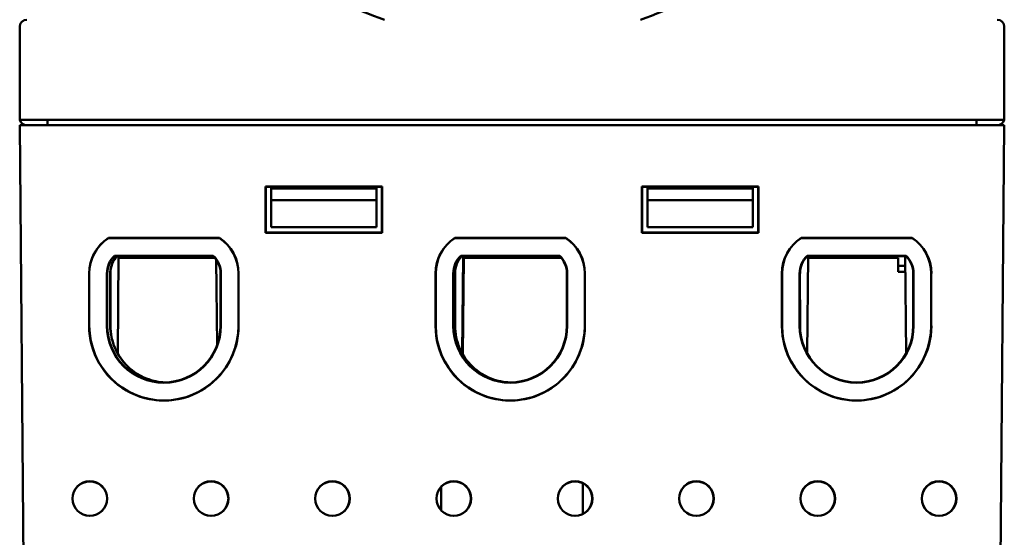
# Model space of a CAD drawing. Header units: inches. Extents: x 1 to 24, y 0.3 to 18.7.
# Tile 15 of 20: x 9.4 to 12.2, y 14.3 to 15.7. Entities that reach past the tile are written whole.
import ezdxf

# ---------------------------------------------------------------- set-up
doc = ezdxf.new("R2010")
doc.units = ezdxf.units.IN
doc.header["$LTSCALE"] = 0.8
doc.header["$MEASUREMENT"] = 0
doc.layers.add('Visible (ANSI)', color=7, linetype='Continuous', lineweight=50)

msp = doc.modelspace()

# ---------------------------------------------------------------- linework, layer by layer
at = {"layer": 'Visible (ANSI)'}
for p, q in [((9.3821, 15.4582), (9.3821, 15.7182)), ((12.1821, 15.4582), (12.1821, 15.7182)), ((9.3821, 15.4382), (9.4321, 15.4382)), ((9.3821, 15.4382), (9.3979, 13.6272)), ((9.3827, 15.4532), (12.1814, 15.4532)), ((12.1321, 15.4382), (9.4321, 15.4382)), ((9.4611, 15.4382), (9.4611, 15.4532)), ((12.1031, 15.4382), (12.1031, 15.4532)), ((12.1321, 15.4382), (12.1821, 15.4382)), ((12.1663, 13.6272), (12.1821, 15.4382)), ((10.0815, 15.2637), (10.0821, 15.2632)), ((10.0815, 15.1327), (10.0815, 15.2637)), ((10.0815, 15.2637), (10.4126, 15.2637)), ((10.0821, 15.2632), (10.0821, 15.1332)), ((10.4121, 15.2632), (10.0821, 15.2632)), ((10.0971, 15.2582), (10.097, 15.2632)), ((10.3971, 15.2632), (10.3971, 15.2582)), ((10.4126, 15.2637), (10.4121, 15.2632)), ((10.4121, 15.1332), (10.4121, 15.2632)), ((10.4126, 15.2637), (10.4126, 15.1327)), ((11.1515, 15.2637), (11.4826, 15.2637)), ((11.1515, 15.2637), (11.1521, 15.2632)), ((11.1515, 15.1327), (11.1515, 15.2637)), ((11.4821, 15.2632), (11.1521, 15.2632)), ((11.1521, 15.2632), (11.1521, 15.1332)), ((11.1671, 15.2582), (11.167, 15.2632)), ((11.4671, 15.2632), (11.4671, 15.2582)), ((11.4826, 15.2637), (11.4821, 15.2632)), ((11.4821, 15.1332), (11.4821, 15.2632)), ((11.4826, 15.2637), (11.4826, 15.1327)), ((10.0971, 15.2582), (10.3971, 15.2582)), ((10.0971, 15.2252), (10.0971, 15.2582)), ((10.3971, 15.2582), (10.3971, 15.2252)), ((11.1671, 15.2582), (11.4671, 15.2582)), ((11.1671, 15.2252), (11.1671, 15.2582)), ((11.4671, 15.2582), (11.4671, 15.2252)), ((10.0971, 15.2252), (10.3971, 15.2252)), ((10.0971, 15.1482), (10.0971, 15.2252)), ((10.3971, 15.2252), (10.3971, 15.1482)), ((11.1671, 15.2252), (11.4671, 15.2252)), ((11.1671, 15.1482), (11.1671, 15.2252)), ((11.4671, 15.2252), (11.4671, 15.1482)), ((10.3971, 15.1482), (10.0971, 15.1482)), ((11.4671, 15.1482), (11.1671, 15.1482)), ((10.0815, 15.1327), (10.0821, 15.1332)), ((10.4126, 15.1327), (10.0815, 15.1327)), ((10.0821, 15.1332), (10.4121, 15.1332)), ((10.4126, 15.1327), (10.4121, 15.1332)), ((11.1515, 15.1327), (11.1521, 15.1332)), ((11.4826, 15.1327), (11.1515, 15.1327)), ((11.1521, 15.1332), (11.4821, 15.1332)), ((11.4826, 15.1327), (11.4821, 15.1332)), ((9.6342, 15.1178), (9.95, 15.1178)), ((9.6343, 15.1173), (9.9498, 15.1173)), ((10.6192, 15.1178), (10.935, 15.1178)), ((10.6193, 15.1173), (10.9348, 15.1173)), ((11.6042, 15.1178), (11.92, 15.1178)), ((11.6043, 15.1173), (11.9198, 15.1173)), ((9.6515, 15.0673), (9.9327, 15.0673)), ((9.9323, 15.0664), (9.6519, 15.0664)), ((9.6607, 14.7901), (9.6631, 15.0664)), ((9.6666, 15.0664), (9.6666, 15.0632)), ((9.7494, 15.0664), (9.7494, 15.0632)), ((9.7989, 15.0664), (9.7989, 15.0632)), ((10.6365, 15.0673), (10.9177, 15.0673)), ((10.9173, 15.0664), (10.6369, 15.0664)), ((10.6407, 14.7901), (10.6431, 15.0664)), ((10.6955, 15.0664), (10.6955, 15.0613)), ((10.8686, 15.0664), (10.8687, 15.0613)), ((11.6215, 15.0673), (11.9027, 15.0673)), ((11.6216, 14.7896), (11.624, 15.0664)), ((11.9023, 15.0664), (11.6219, 15.0664)), ((11.6548, 15.0664), (11.6547, 15.0613)), ((11.8712, 15.0664), (11.8713, 15.0613)), ((11.9002, 15.0664), (11.9026, 14.7896)), ((9.663, 15.0613), (9.937, 15.0613)), ((9.6666, 15.0632), (9.6646, 15.0613)), ((9.7989, 15.0632), (9.7494, 15.0632)), ((9.7494, 15.0632), (9.7494, 15.0613)), ((9.7989, 15.0613), (9.7989, 15.0632)), ((9.9412, 15.0558), (9.9433, 14.8129)), ((10.6426, 14.7867), (10.645, 15.0613)), ((10.922, 15.0613), (10.645, 15.0613)), ((11.8798, 15.0613), (11.6239, 15.0613)), ((11.8798, 15.0613), (11.8801, 15.0213)), ((11.88, 15.0382), (11.9004, 15.0382)), ((9.5796, 14.8682), (9.5796, 15.017)), ((9.5801, 14.8682), (9.5801, 15.017)), ((9.6301, 14.8682), (9.6301, 15.017)), ((9.631, 15.017), (9.6311, 14.8682)), ((9.6396, 14.8691), (9.6396, 15.0179)), ((9.6401, 15.0179), (9.6401, 14.8691)), ((9.9531, 14.8682), (9.9531, 15.017)), ((9.9541, 15.017), (9.9541, 14.8682)), ((10.0041, 15.017), (10.0041, 14.8682)), ((10.0045, 15.017), (10.0045, 14.8682)), ((10.5646, 14.8682), (10.5646, 15.017)), ((10.5651, 14.8682), (10.5651, 15.017)), ((10.6151, 14.8682), (10.6151, 15.017)), ((10.616, 15.017), (10.6161, 14.8682)), ((10.6196, 14.8691), (10.6196, 15.0179)), ((10.6201, 15.0179), (10.6201, 14.8691)), ((10.9381, 14.8682), (10.9381, 15.017)), ((10.9391, 15.017), (10.9391, 14.8682)), ((10.9891, 15.017), (10.9891, 14.8682)), ((10.9895, 15.017), (10.9895, 14.8682)), ((11.5496, 14.8682), (11.5496, 15.017)), ((11.5501, 14.8682), (11.5501, 15.017)), ((11.6001, 14.8682), (11.6001, 15.017)), ((11.601, 15.017), (11.6011, 14.8682)), ((11.9006, 15.0213), (11.8801, 15.0213)), ((11.9231, 14.8682), (11.9231, 15.017)), ((11.9241, 15.017), (11.9241, 14.8682)), ((11.9741, 15.017), (11.9741, 14.8682)), ((11.9745, 15.017), (11.9745, 14.8682))]:
    msp.add_line(p, q, dxfattribs=at)
for centre, radius in [((9.5815, 14.3772), 0.0494), ((9.5815, 14.3772), 0.0489), ((9.9265, 14.3772), 0.0494), ((9.9265, 14.3772), 0.0489), ((10.2715, 14.3772), 0.0494), ((10.2715, 14.3772), 0.0489), ((10.6165, 14.3772), 0.0494), ((10.6165, 14.3772), 0.0489), ((10.9615, 14.3772), 0.0494), ((10.9615, 14.3772), 0.0489), ((11.3065, 14.3772), 0.0494), ((11.3065, 14.3772), 0.0489), ((11.6515, 14.3772), 0.0494), ((11.6515, 14.3772), 0.0489), ((11.9965, 14.3772), 0.0494), ((11.9965, 14.3772), 0.0489)]:
    msp.add_circle(centre, radius, dxfattribs=at)
for centre, radius, start, end in [((10.7836, 16.8028), 1.125, 237.4375, 251.1344), ((10.7836, 16.8028), 1.125, 288.8656, 302.3818), ((9.4021, 15.7182), 0.02, 90, 180), ((12.1621, 15.7182), 0.02, 0, 90), ((9.4021, 15.4582), 0.02, 180, 194.4775), ((12.1621, 15.4582), 0.02, 345.5225, 0), ((9.4021, 15.4582), 0.02, 194.4775, 270), ((12.1621, 15.4582), 0.02, 270, 345.5225), ((9.7001, 15.017), 0.1205, 123.17, 179.9956), ((9.7001, 15.017), 0.12, 123.2379, 180), ((9.8841, 15.017), 0.12, 0, 56.7621), ((9.8841, 15.017), 0.1205, 0.0044, 56.83), ((10.6851, 15.017), 0.1205, 123.17, 179.9956), ((10.6851, 15.017), 0.12, 123.2379, 180), ((10.8691, 15.017), 0.12, 0, 56.7621), ((10.8691, 15.017), 0.1205, 0.0044, 56.83), ((11.6701, 15.017), 0.1205, 123.17, 179.9956), ((11.6701, 15.017), 0.12, 123.2379, 180), ((11.8541, 15.017), 0.12, 0, 56.7621), ((11.8541, 15.017), 0.1205, 0.0044, 56.83), ((9.7001, 15.017), 0.07, 133.983, 180), ((9.7001, 15.017), 0.069, 134.3136, 180.0044), ((9.8841, 15.017), 0.069, 359.9956, 45.6864), ((9.8841, 15.017), 0.07, 0, 46.017), ((10.6851, 15.017), 0.07, 133.983, 180), ((10.6851, 15.017), 0.069, 134.3136, 180.0044), ((10.8691, 15.017), 0.069, 359.9956, 45.6864), ((10.8691, 15.017), 0.07, 0, 46.017), ((11.6701, 15.017), 0.07, 133.983, 180), ((11.6701, 15.017), 0.069, 134.3136, 180.0044), ((11.8541, 15.017), 0.069, 359.9956, 45.6864), ((11.8541, 15.017), 0.07, 0, 46.017), ((9.7921, 14.8681), 0.2125, 179.9956, 0.0044), ((9.7921, 14.8682), 0.212, 180, 0), ((9.7921, 14.8682), 0.162, 180, 0), ((9.7921, 14.8682), 0.161, 180.0044, 359.9956), ((10.7771, 14.8681), 0.2125, 179.9956, 0.0044), ((10.7771, 14.8682), 0.212, 180, 0), ((10.7771, 14.8682), 0.162, 180, 0), ((10.7771, 14.8682), 0.161, 180.0044, 359.9956), ((11.7621, 14.8681), 0.2125, 179.9956, 0.0044), ((11.7621, 14.8682), 0.212, 180, 0), ((11.7621, 14.8682), 0.162, 180, 0), ((11.7621, 14.8682), 0.161, 180.0044, 359.9956)]:
    msp.add_arc(centre, radius, start, end, dxfattribs=at)
for points, weights in [([(9.6343, 15.1173), (9.6342, 15.1176), (9.6342, 15.1178)], [1.00000000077, 1.00000000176, 1.00000000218]), ([(9.9498, 15.1173), (9.9499, 15.1176), (9.95, 15.1178)], [1.00000000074, 1.0000000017, 1.00000000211]), ([(10.6193, 15.1173), (10.6192, 15.1176), (10.6192, 15.1178)], [1.00000000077, 1.00000000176, 1.00000000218]), ([(10.9348, 15.1173), (10.9349, 15.1176), (10.935, 15.1178)], [1.00000000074, 1.0000000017, 1.00000000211]), ([(11.6043, 15.1173), (11.6042, 15.1176), (11.6042, 15.1178)], [1.00000000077, 1.00000000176, 1.00000000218]), ([(11.9198, 15.1173), (11.9199, 15.1176), (11.92, 15.1178)], [1.00000000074, 1.0000000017, 1.00000000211]), ([(9.6515, 15.0673), (9.6517, 15.0668), (9.6519, 15.0664)], [1.00000000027, 1.00000000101, 1.00000000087]), ([(10.6365, 15.0673), (10.6367, 15.0668), (10.6369, 15.0664)], [1.00000000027, 1.00000000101, 1.00000000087]), ([(11.6215, 15.0673), (11.6217, 15.0668), (11.6219, 15.0664)], [1.00000000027, 1.00000000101, 1.00000000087])]:
    msp.add_rational_spline(points, weights, degree=2, dxfattribs=at)
for points, knots in [([(9.6589, 15.0664), (9.6533, 15.0604), (9.6488, 15.0536), (9.6435, 15.0416), (9.642, 15.0369), (9.6401, 15.0274), (9.6396, 15.0226), (9.6396, 15.0179)], [0.0077548, 0.0077548, 0.0077548, 0.0077548, 0.0699125, 0.0699125, 0.107591, 0.107591, 0.1438635, 0.1438635, 0.1438635, 0.1438635]), ([(9.6597, 15.0664), (9.6568, 15.0634), (9.6543, 15.0603), (9.6493, 15.0528), (9.647, 15.0485), (9.6418, 15.0356), (9.6401, 15.0268), (9.6401, 15.0179)], [-0.1377674, -0.1377674, -0.1377674, -0.1377674, -0.1068066, -0.1068066, -0.0694098, -0.0694098, -0.0013947, -0.0013947, -0.0013947, -0.0013947]), ([(10.6389, 15.0664), (10.6333, 15.0604), (10.6288, 15.0536), (10.6235, 15.0416), (10.622, 15.0369), (10.6201, 15.0274), (10.6196, 15.0226), (10.6196, 15.0179)], [0.0077548, 0.0077548, 0.0077548, 0.0077548, 0.0699125, 0.0699125, 0.107591, 0.107591, 0.1438635, 0.1438635, 0.1438635, 0.1438635]), ([(10.6397, 15.0664), (10.6368, 15.0634), (10.6343, 15.0603), (10.6293, 15.0528), (10.627, 15.0485), (10.6218, 15.0356), (10.6201, 15.0268), (10.6201, 15.0179)], [-0.1377674, -0.1377674, -0.1377674, -0.1377674, -0.1068066, -0.1068066, -0.0694098, -0.0694098, -0.0013947, -0.0013947, -0.0013947, -0.0013947]), ([(9.6396, 14.8691), (9.6396, 14.8479), (9.6438, 14.8269), (9.6599, 14.7878), (9.6716, 14.77), (9.7014, 14.7398), (9.7191, 14.7278), (9.7545, 14.7128), (9.7714, 14.7086), (9.7886, 14.7072)], [0.0000001, 0.0000001, 0.0000001, 0.0000001, 0.1612359, 0.1612359, 0.3226003, 0.3226003, 0.4839891, 0.4839891, 0.6157955, 0.6157955, 0.6157955, 0.6157955]), ([(9.6401, 14.8691), (9.6401, 14.8578), (9.6413, 14.8466), (9.6459, 14.8247), (9.6494, 14.8139), (9.6624, 14.7844), (9.6746, 14.7669), (9.705, 14.7377), (9.7229, 14.7262), (9.7597, 14.7117), (9.7778, 14.7079), (9.7961, 14.7072)], [-1.2959948, -1.2959948, -1.2959948, -1.2959948, -1.2104214, -1.2104214, -1.1248482, -1.1248482, -0.9641539, -0.9641539, -0.8034659, -0.8034659, -0.6632257, -0.6632257, -0.6632257, -0.6632257]), ([(10.6196, 14.8691), (10.6196, 14.8479), (10.6238, 14.8269), (10.6399, 14.7878), (10.6516, 14.77), (10.6814, 14.7398), (10.6991, 14.7278), (10.7327, 14.7136), (10.7474, 14.7097), (10.7625, 14.7078)], [0.0000001, 0.0000001, 0.0000001, 0.0000001, 0.1612359, 0.1612359, 0.3226003, 0.3226003, 0.4839891, 0.4839891, 0.6002281, 0.6002281, 0.6002281, 0.6002281]), ([(10.6201, 14.8691), (10.6201, 14.8578), (10.6213, 14.8466), (10.6259, 14.8247), (10.6294, 14.8139), (10.6424, 14.7844), (10.6546, 14.7669), (10.685, 14.7377), (10.7029, 14.7262), (10.7402, 14.7115), (10.7588, 14.7077), (10.7777, 14.7072)], [-1.2959948, -1.2959948, -1.2959948, -1.2959948, -1.2104214, -1.2104214, -1.1248482, -1.1248482, -0.9641539, -0.9641539, -0.8034659, -0.8034659, -0.6591702, -0.6591702, -0.6591702, -0.6591702])]:
    msp.add_open_spline(points, degree=3, knots=knots, dxfattribs=at)
for points in [[(9.9327, 15.0673), (9.9325, 15.0668), (9.9323, 15.0664)], [(10.9177, 15.0673), (10.9175, 15.0668), (10.9173, 15.0664)], [(11.9027, 15.0673), (11.9025, 15.0668), (11.9023, 15.0664)], [(10.9839, 14.3337), (10.9835, 14.3774), (10.9832, 14.421)], [(10.5809, 14.4107), (10.5806, 14.3775), (10.5803, 14.3442)]]:
    msp.add_open_spline(points, degree=2, dxfattribs=at)

doc.saveas('drawing.dxf')
